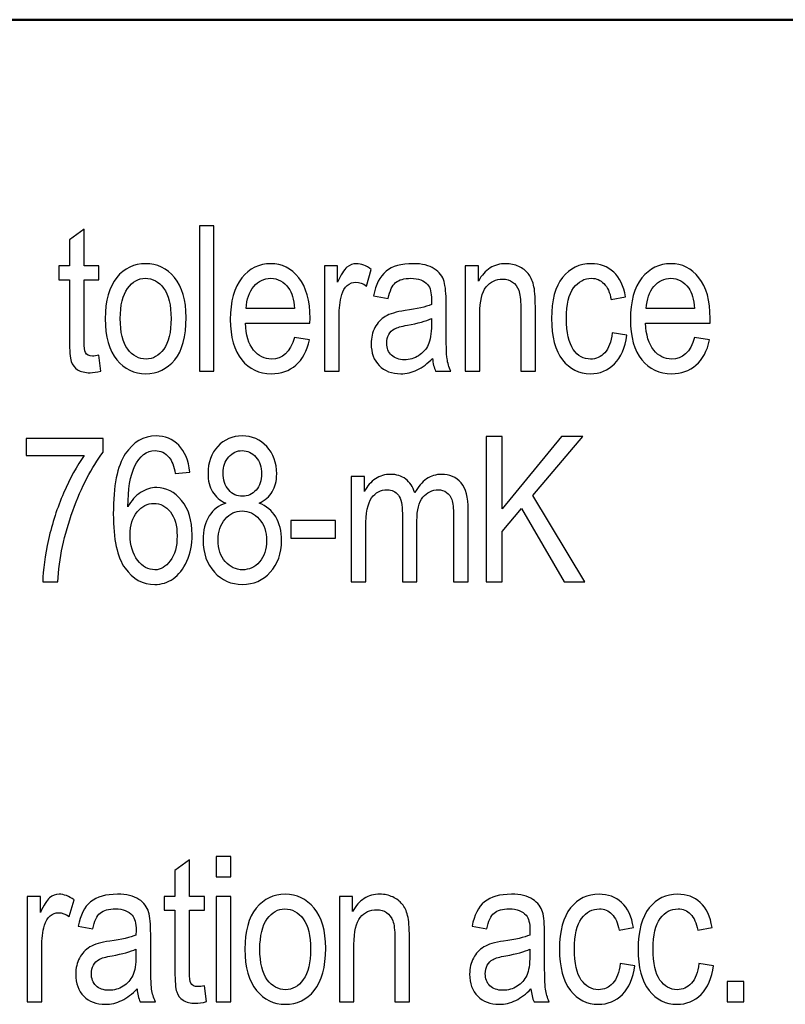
# Model space of a CAD drawing. Header units: centimetres. Extents: x -94 to 21, y -30 to 196.
# Tile 50 of 143: x 9.08 to 10.18, y -25.09 to -23.68. Entities that reach past the tile are written whole.
import ezdxf

# ---------------------------------------------------------------- set-up
doc = ezdxf.new("R2010")
doc.units = ezdxf.units.CM
doc.header["$MEASUREMENT"] = 0
doc.layers.add('Ebene 1', color=7, linetype='Continuous')

msp = doc.modelspace()

# ---------------------------------------------------------------- linework, layer by layer
at = {"layer": 'Ebene 1', "lineweight": 50}
msp.add_open_spline([(20.28137, -23.68365), (20.28137, -23.68365), (1.98279, -23.68365), (1.98279, -23.68365)], degree=3, dxfattribs=at)
at = {"layer": 'Ebene 1'}
for points, knots in [([(9.3401, -24.1853), (9.3401, -24.1853), (9.3401, -23.97785), (9.3401, -23.97785), (9.3401, -23.97785), (9.36097, -23.97785), (9.36097, -23.97785), (9.36097, -23.97785), (9.36097, -24.1853), (9.36097, -24.1853), (9.36097, -24.1853), (9.3401, -24.1853), (9.3401, -24.1853)], [0, 0, 0, 0, 0.25, 0.25, 0.25, 0.5, 0.5, 0.5, 0.75, 0.75, 0.75, 1, 1, 1, 1]), ([(9.19687, -24.16241), (9.19687, -24.16241), (9.19977, -24.18501), (9.19977, -24.18501), (9.19397, -24.18656), (9.18876, -24.18733), (9.18412, -24.18733), (9.17683, -24.18733), (9.17099, -24.18588), (9.1665, -24.18298), (9.16206, -24.18013), (9.15901, -24.17617), (9.15737, -24.17115), (9.15568, -24.16618), (9.15486, -24.15618), (9.15486, -24.14126), (9.15486, -24.14126), (9.15486, -24.05463), (9.15486, -24.05463), (9.15486, -24.05463), (9.13951, -24.05463), (9.13951, -24.05463), (9.13951, -24.05463), (9.13951, -24.03493), (9.13951, -24.03493), (9.13951, -24.03493), (9.15486, -24.03493), (9.15486, -24.03493), (9.15486, -24.03493), (9.15486, -23.99784), (9.15486, -23.99784), (9.15486, -23.99784), (9.17572, -23.98249), (9.17572, -23.98249), (9.17572, -23.98249), (9.17572, -24.03493), (9.17572, -24.03493), (9.17572, -24.03493), (9.19687, -24.03493), (9.19687, -24.03493), (9.19687, -24.03493), (9.19687, -24.05463), (9.19687, -24.05463), (9.19687, -24.05463), (9.17572, -24.05463), (9.17572, -24.05463), (9.17572, -24.05463), (9.17572, -24.14271), (9.17572, -24.14271), (9.17572, -24.15087), (9.17635, -24.15609), (9.17756, -24.15845), (9.17934, -24.16188), (9.18272, -24.16357), (9.18765, -24.16357), (9.19002, -24.16357), (9.19311, -24.16318), (9.19687, -24.16241)], [0, 0, 0, 0, 0.0526316, 0.0526316, 0.0526316, 0.1052632, 0.1052632, 0.1052632, 0.1578947, 0.1578947, 0.1578947, 0.2105263, 0.2105263, 0.2105263, 0.2631579, 0.2631579, 0.2631579, 0.3157895, 0.3157895, 0.3157895, 0.3684211, 0.3684211, 0.3684211, 0.4210526, 0.4210526, 0.4210526, 0.4736842, 0.4736842, 0.4736842, 0.5263158, 0.5263158, 0.5263158, 0.5789474, 0.5789474, 0.5789474, 0.6315789, 0.6315789, 0.6315789, 0.6842105, 0.6842105, 0.6842105, 0.7368421, 0.7368421, 0.7368421, 0.7894737, 0.7894737, 0.7894737, 0.8421053, 0.8421053, 0.8421053, 0.8947368, 0.8947368, 0.8947368, 0.9473684, 0.9473684, 0.9473684, 1, 1, 1, 1]), ([(9.20588, -24.11026), (9.20588, -24.08433), (9.21134, -24.06477), (9.2222, -24.05154), (9.23307, -24.03836), (9.24689, -24.03174), (9.26355, -24.03174), (9.27997, -24.03174), (9.29363, -24.03836), (9.30469, -24.05154), (9.3157, -24.06477), (9.32121, -24.0838), (9.32121, -24.10871), (9.32121, -24.13566), (9.3158, -24.15575), (9.30493, -24.16898), (9.29412, -24.18216), (9.28031, -24.18878), (9.26355, -24.18878), (9.24708, -24.18878), (9.23331, -24.18216), (9.22235, -24.16888), (9.21139, -24.15565), (9.20588, -24.13609), (9.20588, -24.11026)], [0, 0, 0, 0, 0.125, 0.125, 0.125, 0.25, 0.25, 0.25, 0.375, 0.375, 0.375, 0.5, 0.5, 0.5, 0.625, 0.625, 0.625, 0.75, 0.75, 0.75, 0.875, 0.875, 0.875, 1, 1, 1, 1]), ([(9.47582, -24.1372), (9.47582, -24.1372), (9.49726, -24.14039), (9.49726, -24.14039), (9.49368, -24.15638), (9.48716, -24.16845), (9.4778, -24.17656), (9.46837, -24.18472), (9.45673, -24.18878), (9.44287, -24.18878), (9.42539, -24.18878), (9.41129, -24.18216), (9.40048, -24.16888), (9.38966, -24.15565), (9.38425, -24.13653), (9.38425, -24.11152), (9.38425, -24.08558), (9.38971, -24.06583), (9.40062, -24.05217), (9.41154, -24.03855), (9.4253, -24.03174), (9.44205, -24.03174), (9.45799, -24.03174), (9.47133, -24.03841), (9.482, -24.05178), (9.49262, -24.06516), (9.49798, -24.08452), (9.49798, -24.10987), (9.49798, -24.10987), (9.49784, -24.11663), (9.49784, -24.11663), (9.49784, -24.11663), (9.40569, -24.11663), (9.40569, -24.11663), (9.40656, -24.13358), (9.41047, -24.14638), (9.41747, -24.15497), (9.42448, -24.16362), (9.43298, -24.16792), (9.44302, -24.16792), (9.45871, -24.16792), (9.46967, -24.15768), (9.47582, -24.1372)], [0, 0, 0, 0, 0.0714286, 0.0714286, 0.0714286, 0.1428571, 0.1428571, 0.1428571, 0.2142857, 0.2142857, 0.2142857, 0.2857143, 0.2857143, 0.2857143, 0.3571429, 0.3571429, 0.3571429, 0.4285714, 0.4285714, 0.4285714, 0.5, 0.5, 0.5, 0.5714286, 0.5714286, 0.5714286, 0.6428571, 0.6428571, 0.6428571, 0.7142857, 0.7142857, 0.7142857, 0.7857143, 0.7857143, 0.7857143, 0.8571429, 0.8571429, 0.8571429, 0.9285714, 0.9285714, 0.9285714, 1, 1, 1, 1]), ([(9.51847, -24.1853), (9.51847, -24.1853), (9.51847, -24.03493), (9.51847, -24.03493), (9.51847, -24.03493), (9.5373, -24.03493), (9.5373, -24.03493), (9.5373, -24.03493), (9.5373, -24.05796), (9.5373, -24.05796), (9.54213, -24.04739), (9.54652, -24.04039), (9.55053, -24.03691), (9.55454, -24.03348), (9.55903, -24.03174), (9.56405, -24.03174), (9.571, -24.03174), (9.57815, -24.03445), (9.58539, -24.03986), (9.58539, -24.03986), (9.57844, -24.06361), (9.57844, -24.06361), (9.57322, -24.05994), (9.5682, -24.05811), (9.56328, -24.05811), (9.55883, -24.05811), (9.55478, -24.05965), (9.55111, -24.06279), (9.54739, -24.06588), (9.54478, -24.07023), (9.54329, -24.07578), (9.54063, -24.08549), (9.53933, -24.09577), (9.53933, -24.10673), (9.53933, -24.10673), (9.53933, -24.1853), (9.53933, -24.1853), (9.53933, -24.1853), (9.51847, -24.1853), (9.51847, -24.1853)], [0, 0, 0, 0, 0.0769231, 0.0769231, 0.0769231, 0.1538462, 0.1538462, 0.1538462, 0.2307692, 0.2307692, 0.2307692, 0.3076923, 0.3076923, 0.3076923, 0.3846154, 0.3846154, 0.3846154, 0.4615385, 0.4615385, 0.4615385, 0.5384615, 0.5384615, 0.5384615, 0.6153846, 0.6153846, 0.6153846, 0.6923077, 0.6923077, 0.6923077, 0.7692308, 0.7692308, 0.7692308, 0.8461538, 0.8461538, 0.8461538, 0.9230769, 0.9230769, 0.9230769, 1, 1, 1, 1]), ([(9.67267, -24.16681), (9.66567, -24.1741), (9.65843, -24.17955), (9.65089, -24.18322), (9.64331, -24.18694), (9.63549, -24.18878), (9.62738, -24.18878), (9.61453, -24.18878), (9.60429, -24.18491), (9.59667, -24.17714), (9.58899, -24.16941), (9.58516, -24.15898), (9.58516, -24.14585), (9.58516, -24.13716), (9.58695, -24.12948), (9.59058, -24.12277), (9.59415, -24.11605), (9.59908, -24.11079), (9.60531, -24.10702), (9.61154, -24.10326), (9.621, -24.10046), (9.63365, -24.09867), (9.65065, -24.09626), (9.66316, -24.09336), (9.67108, -24.08998), (9.67108, -24.08998), (9.67122, -24.08346), (9.67122, -24.08346), (9.67122, -24.07313), (9.66939, -24.06588), (9.66572, -24.06168), (9.66055, -24.05565), (9.65258, -24.0526), (9.64186, -24.0526), (9.63216, -24.0526), (9.62491, -24.05463), (9.62008, -24.05864), (9.6153, -24.06265), (9.61178, -24.07023), (9.60951, -24.08129), (9.60951, -24.08129), (9.58865, -24.07752), (9.58865, -24.07752), (9.59159, -24.06154), (9.59749, -24.04995), (9.60642, -24.04266), (9.61535, -24.03536), (9.62815, -24.03174), (9.64476, -24.03174), (9.6577, -24.03174), (9.66784, -24.03416), (9.67523, -24.03903), (9.68257, -24.04386), (9.68725, -24.0499), (9.68919, -24.05705), (9.69112, -24.06424), (9.69208, -24.07467), (9.69208, -24.08843), (9.69208, -24.08843), (9.69208, -24.12238), (9.69208, -24.12238), (9.69208, -24.14614), (9.69252, -24.16111), (9.69343, -24.16729), (9.6943, -24.17342), (9.69609, -24.17946), (9.69875, -24.1853), (9.69875, -24.1853), (9.67702, -24.1853), (9.67702, -24.1853), (9.6748, -24.18013), (9.67335, -24.17395), (9.67267, -24.16681)], [0, 0, 0, 0, 0.0416667, 0.0416667, 0.0416667, 0.0833333, 0.0833333, 0.0833333, 0.125, 0.125, 0.125, 0.1666667, 0.1666667, 0.1666667, 0.2083333, 0.2083333, 0.2083333, 0.25, 0.25, 0.25, 0.2916667, 0.2916667, 0.2916667, 0.3333333, 0.3333333, 0.3333333, 0.375, 0.375, 0.375, 0.4166667, 0.4166667, 0.4166667, 0.4583333, 0.4583333, 0.4583333, 0.5, 0.5, 0.5, 0.5416667, 0.5416667, 0.5416667, 0.5833333, 0.5833333, 0.5833333, 0.625, 0.625, 0.625, 0.6666667, 0.6666667, 0.6666667, 0.7083333, 0.7083333, 0.7083333, 0.75, 0.75, 0.75, 0.7916667, 0.7916667, 0.7916667, 0.8333333, 0.8333333, 0.8333333, 0.875, 0.875, 0.875, 0.9166667, 0.9166667, 0.9166667, 0.9583333, 0.9583333, 0.9583333, 1, 1, 1, 1]), ([(9.71939, -24.1853), (9.71939, -24.1853), (9.71939, -24.03493), (9.71939, -24.03493), (9.71939, -24.03493), (9.73822, -24.03493), (9.73822, -24.03493), (9.73822, -24.03493), (9.73822, -24.05647), (9.73822, -24.05647), (9.74276, -24.04816), (9.74826, -24.04198), (9.75478, -24.03788), (9.76135, -24.03377), (9.76883, -24.03174), (9.77728, -24.03174), (9.7839, -24.03174), (9.78998, -24.03305), (9.79558, -24.03565), (9.80119, -24.03821), (9.80568, -24.04159), (9.80911, -24.0458), (9.81253, -24.05), (9.81509, -24.05545), (9.81678, -24.06216), (9.81847, -24.06883), (9.81934, -24.07911), (9.81934, -24.09297), (9.81934, -24.09297), (9.81934, -24.1853), (9.81934, -24.1853), (9.81934, -24.1853), (9.79848, -24.1853), (9.79848, -24.1853), (9.79848, -24.1853), (9.79848, -24.09394), (9.79848, -24.09394), (9.79848, -24.08288), (9.79756, -24.07482), (9.79568, -24.06975), (9.7938, -24.06468), (9.79085, -24.06072), (9.78684, -24.05792), (9.78284, -24.05516), (9.77825, -24.05376), (9.77294, -24.05376), (9.76299, -24.05376), (9.75507, -24.05748), (9.74913, -24.06492), (9.74319, -24.0724), (9.74025, -24.08515), (9.74025, -24.10326), (9.74025, -24.10326), (9.74025, -24.1853), (9.74025, -24.1853), (9.74025, -24.1853), (9.71939, -24.1853), (9.71939, -24.1853)], [0, 0, 0, 0, 0.0526316, 0.0526316, 0.0526316, 0.1052632, 0.1052632, 0.1052632, 0.1578947, 0.1578947, 0.1578947, 0.2105263, 0.2105263, 0.2105263, 0.2631579, 0.2631579, 0.2631579, 0.3157895, 0.3157895, 0.3157895, 0.3684211, 0.3684211, 0.3684211, 0.4210526, 0.4210526, 0.4210526, 0.4736842, 0.4736842, 0.4736842, 0.5263158, 0.5263158, 0.5263158, 0.5789474, 0.5789474, 0.5789474, 0.6315789, 0.6315789, 0.6315789, 0.6842105, 0.6842105, 0.6842105, 0.7368421, 0.7368421, 0.7368421, 0.7894737, 0.7894737, 0.7894737, 0.8421053, 0.8421053, 0.8421053, 0.8947368, 0.8947368, 0.8947368, 0.9473684, 0.9473684, 0.9473684, 1, 1, 1, 1]), ([(9.92902, -24.13054), (9.92902, -24.13054), (9.94989, -24.13373), (9.94989, -24.13373), (9.94753, -24.15159), (9.94159, -24.16526), (9.93211, -24.17468), (9.9226, -24.18409), (9.9112, -24.18878), (9.89792, -24.18878), (9.88175, -24.18878), (9.86847, -24.18216), (9.85804, -24.16888), (9.84761, -24.15565), (9.84239, -24.13605), (9.84239, -24.11012), (9.84239, -24.08399), (9.84765, -24.06439), (9.85818, -24.05135), (9.86876, -24.03826), (9.88228, -24.03174), (9.89879, -24.03174), (9.91159, -24.03174), (9.92231, -24.0357), (9.93105, -24.04362), (9.9398, -24.05154), (9.9454, -24.06342), (9.94786, -24.07926), (9.94786, -24.07926), (9.92757, -24.08303), (9.92757, -24.08303), (9.92559, -24.07284), (9.92216, -24.06521), (9.91724, -24.06018), (9.91231, -24.05511), (9.90642, -24.0526), (9.89952, -24.0526), (9.88923, -24.0526), (9.88073, -24.05714), (9.87397, -24.06627), (9.86721, -24.0754), (9.86383, -24.08988), (9.86383, -24.10968), (9.86383, -24.1302), (9.86707, -24.14503), (9.87349, -24.15415), (9.87991, -24.16333), (9.88812, -24.16792), (9.89816, -24.16792), (9.90608, -24.16792), (9.9128, -24.16487), (9.9184, -24.15884), (9.92395, -24.15275), (9.92752, -24.14334), (9.92902, -24.13054)], [0, 0, 0, 0, 0.0555556, 0.0555556, 0.0555556, 0.1111111, 0.1111111, 0.1111111, 0.1666667, 0.1666667, 0.1666667, 0.2222222, 0.2222222, 0.2222222, 0.2777778, 0.2777778, 0.2777778, 0.3333333, 0.3333333, 0.3333333, 0.3888889, 0.3888889, 0.3888889, 0.4444444, 0.4444444, 0.4444444, 0.5, 0.5, 0.5, 0.5555556, 0.5555556, 0.5555556, 0.6111111, 0.6111111, 0.6111111, 0.6666667, 0.6666667, 0.6666667, 0.7222222, 0.7222222, 0.7222222, 0.7777778, 0.7777778, 0.7777778, 0.8333333, 0.8333333, 0.8333333, 0.8888889, 0.8888889, 0.8888889, 0.9444444, 0.9444444, 0.9444444, 1, 1, 1, 1]), ([(10.04648, -24.1372), (10.04648, -24.1372), (10.06793, -24.14039), (10.06793, -24.14039), (10.06435, -24.15638), (10.05783, -24.16845), (10.04846, -24.17656), (10.03904, -24.18472), (10.0274, -24.18878), (10.01354, -24.18878), (9.99606, -24.18878), (9.98196, -24.18216), (9.97115, -24.16888), (9.96033, -24.15565), (9.95492, -24.13653), (9.95492, -24.11152), (9.95492, -24.08558), (9.96038, -24.06583), (9.97129, -24.05217), (9.98221, -24.03855), (9.99597, -24.03174), (10.01272, -24.03174), (10.02866, -24.03174), (10.04199, -24.03841), (10.05266, -24.05178), (10.06329, -24.06516), (10.06865, -24.08452), (10.06865, -24.10987), (10.06865, -24.10987), (10.06851, -24.11663), (10.06851, -24.11663), (10.06851, -24.11663), (9.97636, -24.11663), (9.97636, -24.11663), (9.97723, -24.13358), (9.98114, -24.14638), (9.98814, -24.15497), (9.99515, -24.16362), (10.00365, -24.16792), (10.01369, -24.16792), (10.02938, -24.16792), (10.04034, -24.15768), (10.04648, -24.1372)], [0, 0, 0, 0, 0.0714286, 0.0714286, 0.0714286, 0.1428571, 0.1428571, 0.1428571, 0.2142857, 0.2142857, 0.2142857, 0.2857143, 0.2857143, 0.2857143, 0.3571429, 0.3571429, 0.3571429, 0.4285714, 0.4285714, 0.4285714, 0.5, 0.5, 0.5, 0.5714286, 0.5714286, 0.5714286, 0.6428571, 0.6428571, 0.6428571, 0.7142857, 0.7142857, 0.7142857, 0.7857143, 0.7857143, 0.7857143, 0.8571429, 0.8571429, 0.8571429, 0.9285714, 0.9285714, 0.9285714, 1, 1, 1, 1]), ([(9.22732, -24.11016), (9.22732, -24.12967), (9.23085, -24.14416), (9.23791, -24.15367), (9.24496, -24.16318), (9.2537, -24.16792), (9.26413, -24.16792), (9.27388, -24.16792), (9.28229, -24.16314), (9.28929, -24.15353), (9.29629, -24.14392), (9.29977, -24.12948), (9.29977, -24.11016), (9.29977, -24.0908), (9.29624, -24.07636), (9.28919, -24.06685), (9.28214, -24.05734), (9.2734, -24.0526), (9.26297, -24.0526), (9.25312, -24.0526), (9.24472, -24.05738), (9.23776, -24.06695), (9.2308, -24.07646), (9.22732, -24.0909), (9.22732, -24.11016)], [0, 0, 0, 0, 0.125, 0.125, 0.125, 0.25, 0.25, 0.25, 0.375, 0.375, 0.375, 0.5, 0.5, 0.5, 0.625, 0.625, 0.625, 0.75, 0.75, 0.75, 0.875, 0.875, 0.875, 1, 1, 1, 1]), ([(9.40695, -24.09577), (9.40695, -24.09577), (9.47582, -24.09577), (9.47582, -24.09577), (9.47485, -24.08274), (9.4721, -24.07303), (9.46745, -24.06661), (9.46074, -24.05729), (9.45219, -24.0526), (9.44181, -24.0526), (9.43244, -24.0526), (9.42448, -24.05652), (9.41786, -24.06429), (9.41125, -24.07206), (9.40762, -24.08254), (9.40695, -24.09577)], [0, 0, 0, 0, 0.2, 0.2, 0.2, 0.4, 0.4, 0.4, 0.6, 0.6, 0.6, 0.8, 0.8, 0.8, 1, 1, 1, 1]), ([(9.97762, -24.09577), (9.97762, -24.09577), (10.04648, -24.09577), (10.04648, -24.09577), (10.04551, -24.08274), (10.04276, -24.07303), (10.03812, -24.06661), (10.03141, -24.05729), (10.02286, -24.0526), (10.01248, -24.0526), (10.00311, -24.0526), (9.99515, -24.05652), (9.98853, -24.06429), (9.98192, -24.07206), (9.97829, -24.08254), (9.97762, -24.09577)], [0, 0, 0, 0, 0.2, 0.2, 0.2, 0.4, 0.4, 0.4, 0.6, 0.6, 0.6, 0.8, 0.8, 0.8, 1, 1, 1, 1]), ([(9.67108, -24.10997), (9.66345, -24.11374), (9.65205, -24.11692), (9.63694, -24.11953), (9.62815, -24.12103), (9.62202, -24.12277), (9.61854, -24.1247), (9.61501, -24.12663), (9.61231, -24.12938), (9.61038, -24.13291), (9.60845, -24.13643), (9.60748, -24.14054), (9.60748, -24.14517), (9.60748, -24.15232), (9.6097, -24.15807), (9.61415, -24.16236), (9.61859, -24.16666), (9.62472, -24.16879), (9.63254, -24.16879), (9.64003, -24.16879), (9.64679, -24.16685), (9.65287, -24.16299), (9.65896, -24.15913), (9.66354, -24.15396), (9.66654, -24.14749), (9.66958, -24.14107), (9.67108, -24.13165), (9.67108, -24.11929), (9.67108, -24.11929), (9.67108, -24.10997), (9.67108, -24.10997)], [0, 0, 0, 0, 0.1, 0.1, 0.1, 0.2, 0.2, 0.2, 0.3, 0.3, 0.3, 0.4, 0.4, 0.4, 0.5, 0.5, 0.5, 0.6, 0.6, 0.6, 0.7, 0.7, 0.7, 0.8, 0.8, 0.8, 0.9, 0.9, 0.9, 1, 1, 1, 1]), ([(9.093, -24.30537), (9.093, -24.30537), (9.093, -24.28103), (9.093, -24.28103), (9.093, -24.28103), (9.20282, -24.28103), (9.20282, -24.28103), (9.20282, -24.28103), (9.20282, -24.30083), (9.20282, -24.30083), (9.18645, -24.32217), (9.17206, -24.34994), (9.15965, -24.38417), (9.14724, -24.41836), (9.14008, -24.45226), (9.1382, -24.48587), (9.1382, -24.48587), (9.11676, -24.48587), (9.11676, -24.48587), (9.11705, -24.46849), (9.1198, -24.44821), (9.12497, -24.42507), (9.13018, -24.40194), (9.13733, -24.37988), (9.14646, -24.35892), (9.15554, -24.33796), (9.16535, -24.3201), (9.17587, -24.30537), (9.17587, -24.30537), (9.093, -24.30537), (9.093, -24.30537)], [0, 0, 0, 0, 0.1, 0.1, 0.1, 0.2, 0.2, 0.2, 0.3, 0.3, 0.3, 0.4, 0.4, 0.4, 0.5, 0.5, 0.5, 0.6, 0.6, 0.6, 0.7, 0.7, 0.7, 0.8, 0.8, 0.8, 0.9, 0.9, 0.9, 1, 1, 1, 1]), ([(9.3266, -24.32913), (9.3266, -24.32913), (9.30574, -24.33115), (9.30574, -24.33115), (9.30376, -24.32048), (9.30086, -24.31285), (9.297, -24.30831), (9.29145, -24.3017), (9.28478, -24.29841), (9.27696, -24.29841), (9.26484, -24.29841), (9.25508, -24.30595), (9.24774, -24.32106), (9.24146, -24.3341), (9.23827, -24.35337), (9.23817, -24.37886), (9.24295, -24.36974), (9.24899, -24.36288), (9.25628, -24.3582), (9.26358, -24.35351), (9.27126, -24.35115), (9.27937, -24.35115), (9.2929, -24.35115), (9.30463, -24.35728), (9.31472, -24.3695), (9.32477, -24.38171), (9.32979, -24.39808), (9.32979, -24.41856), (9.32979, -24.43241), (9.32728, -24.44502), (9.32221, -24.45627), (9.31718, -24.46757), (9.31067, -24.47587), (9.30275, -24.48128), (9.29483, -24.48664), (9.28609, -24.48935), (9.27657, -24.48935), (9.25937, -24.48935), (9.24522, -24.48162), (9.23407, -24.46612), (9.22292, -24.45067), (9.21736, -24.42488), (9.21736, -24.38876), (9.21736, -24.34868), (9.22306, -24.3201), (9.23446, -24.3031), (9.24585, -24.28605), (9.26048, -24.27755), (9.27826, -24.27755), (9.29116, -24.27755), (9.30197, -24.28195), (9.31071, -24.29079), (9.31941, -24.29957), (9.32472, -24.31237), (9.3266, -24.32913)], [0, 0, 0, 0, 0.0555556, 0.0555556, 0.0555556, 0.1111111, 0.1111111, 0.1111111, 0.1666667, 0.1666667, 0.1666667, 0.2222222, 0.2222222, 0.2222222, 0.2777778, 0.2777778, 0.2777778, 0.3333333, 0.3333333, 0.3333333, 0.3888889, 0.3888889, 0.3888889, 0.4444444, 0.4444444, 0.4444444, 0.5, 0.5, 0.5, 0.5555556, 0.5555556, 0.5555556, 0.6111111, 0.6111111, 0.6111111, 0.6666667, 0.6666667, 0.6666667, 0.7222222, 0.7222222, 0.7222222, 0.7777778, 0.7777778, 0.7777778, 0.8333333, 0.8333333, 0.8333333, 0.8888889, 0.8888889, 0.8888889, 0.9444444, 0.9444444, 0.9444444, 1, 1, 1, 1]), ([(9.3778, -24.37341), (9.36944, -24.36964), (9.36312, -24.36423), (9.35887, -24.35718), (9.35457, -24.35018), (9.35244, -24.34139), (9.35244, -24.33091), (9.35244, -24.31517), (9.35708, -24.30233), (9.3663, -24.29243), (9.37557, -24.28253), (9.38722, -24.27755), (9.40123, -24.27755), (9.41528, -24.27755), (9.42701, -24.28262), (9.43638, -24.29272), (9.4457, -24.30281), (9.45038, -24.31585), (9.45038, -24.33178), (9.45038, -24.34178), (9.44831, -24.35023), (9.44415, -24.35718), (9.44, -24.36414), (9.43372, -24.36954), (9.42527, -24.37341), (9.43561, -24.37746), (9.44353, -24.38398), (9.44903, -24.39306), (9.45458, -24.40209), (9.45734, -24.41334), (9.45734, -24.42672), (9.45734, -24.44516), (9.45198, -24.46023), (9.44131, -24.47187), (9.43063, -24.4835), (9.41735, -24.48935), (9.40156, -24.48935), (9.38558, -24.48935), (9.37219, -24.4835), (9.36152, -24.47187), (9.35085, -24.46023), (9.34549, -24.44497), (9.34549, -24.42599), (9.34549, -24.41213), (9.34834, -24.40069), (9.35409, -24.39171), (9.35978, -24.38273), (9.3677, -24.37659), (9.3778, -24.37341)], [0, 0, 0, 0, 0.0625, 0.0625, 0.0625, 0.125, 0.125, 0.125, 0.1875, 0.1875, 0.1875, 0.25, 0.25, 0.25, 0.3125, 0.3125, 0.3125, 0.375, 0.375, 0.375, 0.4375, 0.4375, 0.4375, 0.5, 0.5, 0.5, 0.5625, 0.5625, 0.5625, 0.625, 0.625, 0.625, 0.6875, 0.6875, 0.6875, 0.75, 0.75, 0.75, 0.8125, 0.8125, 0.8125, 0.875, 0.875, 0.875, 0.9375, 0.9375, 0.9375, 1, 1, 1, 1]), ([(9.7494, -24.48587), (9.7494, -24.48587), (9.7494, -24.27842), (9.7494, -24.27842), (9.7494, -24.27842), (9.772, -24.27842), (9.772, -24.27842), (9.772, -24.27842), (9.772, -24.38128), (9.772, -24.38128), (9.772, -24.38128), (9.85647, -24.27842), (9.85647, -24.27842), (9.85647, -24.27842), (9.88684, -24.27842), (9.88684, -24.27842), (9.88684, -24.27842), (9.81556, -24.36259), (9.81556, -24.36259), (9.81556, -24.36259), (9.88993, -24.48587), (9.88993, -24.48587), (9.88993, -24.48587), (9.86024, -24.48587), (9.86024, -24.48587), (9.86024, -24.48587), (9.79977, -24.38118), (9.79977, -24.38118), (9.79977, -24.38118), (9.772, -24.41397), (9.772, -24.41397), (9.772, -24.41397), (9.772, -24.48587), (9.772, -24.48587), (9.772, -24.48587), (9.7494, -24.48587), (9.7494, -24.48587)], [0, 0, 0, 0, 0.0833333, 0.0833333, 0.0833333, 0.1666667, 0.1666667, 0.1666667, 0.25, 0.25, 0.25, 0.3333333, 0.3333333, 0.3333333, 0.4166667, 0.4166667, 0.4166667, 0.5, 0.5, 0.5, 0.5833333, 0.5833333, 0.5833333, 0.6666667, 0.6666667, 0.6666667, 0.75, 0.75, 0.75, 0.8333333, 0.8333333, 0.8333333, 0.9166667, 0.9166667, 0.9166667, 1, 1, 1, 1]), ([(9.37388, -24.33014), (9.37388, -24.34038), (9.37654, -24.34849), (9.38191, -24.35453), (9.38722, -24.36056), (9.39379, -24.3636), (9.40156, -24.3636), (9.40915, -24.3636), (9.41562, -24.36061), (9.42093, -24.35467), (9.42629, -24.34873), (9.42894, -24.34101), (9.42894, -24.33159), (9.42894, -24.32183), (9.42619, -24.31387), (9.42073, -24.30769), (9.41523, -24.30151), (9.40876, -24.29841), (9.40127, -24.29841), (9.39379, -24.29841), (9.38737, -24.30146), (9.38196, -24.30749), (9.37659, -24.31353), (9.37388, -24.32111), (9.37388, -24.33014)], [0, 0, 0, 0, 0.125, 0.125, 0.125, 0.25, 0.25, 0.25, 0.375, 0.375, 0.375, 0.5, 0.5, 0.5, 0.625, 0.625, 0.625, 0.75, 0.75, 0.75, 0.875, 0.875, 0.875, 1, 1, 1, 1]), ([(9.55659, -24.48587), (9.55659, -24.48587), (9.55659, -24.3355), (9.55659, -24.3355), (9.55659, -24.3355), (9.57542, -24.3355), (9.57542, -24.3355), (9.57542, -24.3355), (9.57542, -24.35675), (9.57542, -24.35675), (9.57957, -24.34892), (9.58483, -24.34289), (9.59131, -24.33869), (9.59782, -24.33444), (9.60487, -24.33231), (9.6126, -24.33231), (9.62125, -24.33231), (9.62855, -24.33453), (9.63448, -24.33903), (9.64042, -24.34347), (9.64467, -24.34999), (9.64723, -24.35858), (9.65216, -24.34984), (9.65781, -24.34327), (9.66418, -24.33888), (9.67056, -24.33449), (9.67761, -24.33231), (9.68533, -24.33231), (9.69716, -24.33231), (9.70648, -24.33632), (9.71329, -24.34434), (9.7201, -24.35235), (9.72348, -24.36515), (9.72348, -24.38277), (9.72348, -24.38277), (9.72348, -24.48587), (9.72348, -24.48587), (9.72348, -24.48587), (9.70262, -24.48587), (9.70262, -24.48587), (9.70262, -24.48587), (9.70262, -24.39122), (9.70262, -24.39122), (9.70262, -24.3805), (9.70185, -24.37288), (9.7003, -24.36838), (9.69871, -24.36394), (9.6962, -24.36047), (9.69272, -24.358), (9.6892, -24.35554), (9.68528, -24.35433), (9.68094, -24.35433), (9.67196, -24.35433), (9.66466, -24.35791), (9.65897, -24.365), (9.65332, -24.37215), (9.65047, -24.38331), (9.65047, -24.39861), (9.65047, -24.39861), (9.65047, -24.48587), (9.65047, -24.48587), (9.65047, -24.48587), (9.62961, -24.48587), (9.62961, -24.48587), (9.62961, -24.48587), (9.62961, -24.38828), (9.62961, -24.38828), (9.62961, -24.37582), (9.62772, -24.36708), (9.62391, -24.36196), (9.62009, -24.35689), (9.61483, -24.35433), (9.60816, -24.35433), (9.59869, -24.35433), (9.59121, -24.3582), (9.5857, -24.36587), (9.5802, -24.37355), (9.57745, -24.38755), (9.57745, -24.40793), (9.57745, -24.40793), (9.57745, -24.48587), (9.57745, -24.48587), (9.57745, -24.48587), (9.55659, -24.48587), (9.55659, -24.48587)], [0, 0, 0, 0, 0.0357143, 0.0357143, 0.0357143, 0.0714286, 0.0714286, 0.0714286, 0.1071429, 0.1071429, 0.1071429, 0.1428571, 0.1428571, 0.1428571, 0.1785714, 0.1785714, 0.1785714, 0.2142857, 0.2142857, 0.2142857, 0.25, 0.25, 0.25, 0.2857143, 0.2857143, 0.2857143, 0.3214286, 0.3214286, 0.3214286, 0.3571429, 0.3571429, 0.3571429, 0.3928571, 0.3928571, 0.3928571, 0.4285714, 0.4285714, 0.4285714, 0.4642857, 0.4642857, 0.4642857, 0.5, 0.5, 0.5, 0.5357143, 0.5357143, 0.5357143, 0.5714286, 0.5714286, 0.5714286, 0.6071429, 0.6071429, 0.6071429, 0.6428571, 0.6428571, 0.6428571, 0.6785714, 0.6785714, 0.6785714, 0.7142857, 0.7142857, 0.7142857, 0.75, 0.75, 0.75, 0.7857143, 0.7857143, 0.7857143, 0.8214286, 0.8214286, 0.8214286, 0.8571429, 0.8571429, 0.8571429, 0.8928571, 0.8928571, 0.8928571, 0.9285714, 0.9285714, 0.9285714, 0.9642857, 0.9642857, 0.9642857, 1, 1, 1, 1]), ([(9.24141, -24.41865), (9.24141, -24.43367), (9.24493, -24.44569), (9.25203, -24.45482), (9.25908, -24.46395), (9.2673, -24.46849), (9.27667, -24.46849), (9.28488, -24.46849), (9.29217, -24.46419), (9.29864, -24.45559), (9.30511, -24.447), (9.30835, -24.43522), (9.30835, -24.4202), (9.30835, -24.40547), (9.30516, -24.39403), (9.29874, -24.38591), (9.29232, -24.3778), (9.28449, -24.37374), (9.27522, -24.37374), (9.26619, -24.37374), (9.25826, -24.3778), (9.25155, -24.38586), (9.24479, -24.39393), (9.24141, -24.40484), (9.24141, -24.41865)], [0, 0, 0, 0, 0.125, 0.125, 0.125, 0.25, 0.25, 0.25, 0.375, 0.375, 0.375, 0.5, 0.5, 0.5, 0.625, 0.625, 0.625, 0.75, 0.75, 0.75, 0.875, 0.875, 0.875, 1, 1, 1, 1]), ([(9.36693, -24.42604), (9.36693, -24.43879), (9.37031, -24.44903), (9.37712, -24.4568), (9.38394, -24.46457), (9.3921, -24.46849), (9.40156, -24.46849), (9.41112, -24.46849), (9.41924, -24.46472), (9.4259, -24.45719), (9.43256, -24.44961), (9.4359, -24.43951), (9.4359, -24.42691), (9.4359, -24.41416), (9.43247, -24.40392), (9.42561, -24.39615), (9.41875, -24.38838), (9.41055, -24.38446), (9.40098, -24.38446), (9.39152, -24.38446), (9.38346, -24.38833), (9.37683, -24.39605), (9.37021, -24.40378), (9.36693, -24.41378), (9.36693, -24.42604)], [0, 0, 0, 0, 0.125, 0.125, 0.125, 0.25, 0.25, 0.25, 0.375, 0.375, 0.375, 0.5, 0.5, 0.5, 0.625, 0.625, 0.625, 0.75, 0.75, 0.75, 0.875, 0.875, 0.875, 1, 1, 1, 1]), ([(9.47043, -24.42358), (9.47043, -24.42358), (9.47043, -24.39808), (9.47043, -24.39808), (9.47043, -24.39808), (9.53447, -24.39808), (9.53447, -24.39808), (9.53447, -24.39808), (9.53447, -24.42358), (9.53447, -24.42358), (9.53447, -24.42358), (9.47043, -24.42358), (9.47043, -24.42358)], [0, 0, 0, 0, 0.25, 0.25, 0.25, 0.5, 0.5, 0.5, 0.75, 0.75, 0.75, 1, 1, 1, 1]), ([(9.36411, -24.90672), (9.36411, -24.90672), (9.36411, -24.87745), (9.36411, -24.87745), (9.36411, -24.87745), (9.38497, -24.87745), (9.38497, -24.87745), (9.38497, -24.87745), (9.38497, -24.90672), (9.38497, -24.90672), (9.38497, -24.90672), (9.36411, -24.90672), (9.36411, -24.90672)], [0, 0, 0, 0, 0.25, 0.25, 0.25, 0.5, 0.5, 0.5, 0.75, 0.75, 0.75, 1, 1, 1, 1]), ([(9.34724, -25.06201), (9.34724, -25.06201), (9.35014, -25.08461), (9.35014, -25.08461), (9.34434, -25.08616), (9.33913, -25.08693), (9.33449, -25.08693), (9.3272, -25.08693), (9.32136, -25.08548), (9.31687, -25.08258), (9.31243, -25.07973), (9.30938, -25.07577), (9.30774, -25.07075), (9.30605, -25.06578), (9.30523, -25.05578), (9.30523, -25.04086), (9.30523, -25.04086), (9.30523, -24.95423), (9.30523, -24.95423), (9.30523, -24.95423), (9.28988, -24.95423), (9.28988, -24.95423), (9.28988, -24.95423), (9.28988, -24.93453), (9.28988, -24.93453), (9.28988, -24.93453), (9.30523, -24.93453), (9.30523, -24.93453), (9.30523, -24.93453), (9.30523, -24.89744), (9.30523, -24.89744), (9.30523, -24.89744), (9.32609, -24.88209), (9.32609, -24.88209), (9.32609, -24.88209), (9.32609, -24.93453), (9.32609, -24.93453), (9.32609, -24.93453), (9.34724, -24.93453), (9.34724, -24.93453), (9.34724, -24.93453), (9.34724, -24.95423), (9.34724, -24.95423), (9.34724, -24.95423), (9.32609, -24.95423), (9.32609, -24.95423), (9.32609, -24.95423), (9.32609, -25.04231), (9.32609, -25.04231), (9.32609, -25.05047), (9.32672, -25.05569), (9.32793, -25.05805), (9.32971, -25.06148), (9.33309, -25.06317), (9.33802, -25.06317), (9.34039, -25.06317), (9.34348, -25.06278), (9.34724, -25.06201)], [0, 0, 0, 0, 0.0526316, 0.0526316, 0.0526316, 0.1052632, 0.1052632, 0.1052632, 0.1578947, 0.1578947, 0.1578947, 0.2105263, 0.2105263, 0.2105263, 0.2631579, 0.2631579, 0.2631579, 0.3157895, 0.3157895, 0.3157895, 0.3684211, 0.3684211, 0.3684211, 0.4210526, 0.4210526, 0.4210526, 0.4736842, 0.4736842, 0.4736842, 0.5263158, 0.5263158, 0.5263158, 0.5789474, 0.5789474, 0.5789474, 0.6315789, 0.6315789, 0.6315789, 0.6842105, 0.6842105, 0.6842105, 0.7368421, 0.7368421, 0.7368421, 0.7894737, 0.7894737, 0.7894737, 0.8421053, 0.8421053, 0.8421053, 0.8947368, 0.8947368, 0.8947368, 0.9473684, 0.9473684, 0.9473684, 1, 1, 1, 1]), ([(9.09446, -25.0849), (9.09446, -25.0849), (9.09446, -24.93453), (9.09446, -24.93453), (9.09446, -24.93453), (9.11329, -24.93453), (9.11329, -24.93453), (9.11329, -24.93453), (9.11329, -24.95756), (9.11329, -24.95756), (9.11812, -24.94699), (9.12251, -24.93999), (9.12652, -24.93651), (9.13053, -24.93308), (9.13502, -24.93134), (9.14004, -24.93134), (9.14699, -24.93134), (9.15415, -24.93405), (9.16139, -24.93946), (9.16139, -24.93946), (9.15444, -24.96321), (9.15444, -24.96321), (9.14921, -24.95954), (9.14419, -24.95771), (9.13927, -24.95771), (9.13482, -24.95771), (9.13077, -24.95925), (9.1271, -24.96239), (9.12338, -24.96548), (9.12077, -24.96983), (9.11928, -24.97538), (9.11662, -24.98509), (9.11532, -24.99537), (9.11532, -25.00633), (9.11532, -25.00633), (9.11532, -25.0849), (9.11532, -25.0849), (9.11532, -25.0849), (9.09446, -25.0849), (9.09446, -25.0849)], [0, 0, 0, 0, 0.0769231, 0.0769231, 0.0769231, 0.1538462, 0.1538462, 0.1538462, 0.2307692, 0.2307692, 0.2307692, 0.3076923, 0.3076923, 0.3076923, 0.3846154, 0.3846154, 0.3846154, 0.4615385, 0.4615385, 0.4615385, 0.5384615, 0.5384615, 0.5384615, 0.6153846, 0.6153846, 0.6153846, 0.6923077, 0.6923077, 0.6923077, 0.7692308, 0.7692308, 0.7692308, 0.8461538, 0.8461538, 0.8461538, 0.9230769, 0.9230769, 0.9230769, 1, 1, 1, 1]), ([(9.25127, -25.06641), (9.24427, -25.0737), (9.23703, -25.07915), (9.22949, -25.08282), (9.22191, -25.08654), (9.21409, -25.08838), (9.20598, -25.08838), (9.19313, -25.08838), (9.18289, -25.08451), (9.17527, -25.07674), (9.16759, -25.06901), (9.16377, -25.05858), (9.16377, -25.04545), (9.16377, -25.03676), (9.16556, -25.02908), (9.16918, -25.02237), (9.17275, -25.01565), (9.17768, -25.01039), (9.18391, -25.00662), (9.19014, -25.00286), (9.1996, -25.00006), (9.21225, -24.99827), (9.22925, -24.99586), (9.24176, -24.99296), (9.24968, -24.98958), (9.24968, -24.98958), (9.24982, -24.98306), (9.24982, -24.98306), (9.24982, -24.97273), (9.24799, -24.96548), (9.24432, -24.96128), (9.23915, -24.95525), (9.23118, -24.9522), (9.22046, -24.9522), (9.21076, -24.9522), (9.20351, -24.95423), (9.19868, -24.95824), (9.1939, -24.96225), (9.19038, -24.96983), (9.18811, -24.98089), (9.18811, -24.98089), (9.16725, -24.97712), (9.16725, -24.97712), (9.17019, -24.96114), (9.17609, -24.94955), (9.18502, -24.94226), (9.19395, -24.93496), (9.20675, -24.93134), (9.22336, -24.93134), (9.2363, -24.93134), (9.24644, -24.93376), (9.25383, -24.93863), (9.26117, -24.94346), (9.26585, -24.9495), (9.26779, -24.95665), (9.26973, -24.96384), (9.27069, -24.97427), (9.27069, -24.98803), (9.27069, -24.98803), (9.27069, -25.02198), (9.27069, -25.02198), (9.27069, -25.04574), (9.27113, -25.06071), (9.27204, -25.06689), (9.27291, -25.07302), (9.2747, -25.07906), (9.27736, -25.0849), (9.27736, -25.0849), (9.25562, -25.0849), (9.25562, -25.0849), (9.2534, -25.07973), (9.25195, -25.07355), (9.25127, -25.06641)], [0, 0, 0, 0, 0.0416667, 0.0416667, 0.0416667, 0.0833333, 0.0833333, 0.0833333, 0.125, 0.125, 0.125, 0.1666667, 0.1666667, 0.1666667, 0.2083333, 0.2083333, 0.2083333, 0.25, 0.25, 0.25, 0.2916667, 0.2916667, 0.2916667, 0.3333333, 0.3333333, 0.3333333, 0.375, 0.375, 0.375, 0.4166667, 0.4166667, 0.4166667, 0.4583333, 0.4583333, 0.4583333, 0.5, 0.5, 0.5, 0.5416667, 0.5416667, 0.5416667, 0.5833333, 0.5833333, 0.5833333, 0.625, 0.625, 0.625, 0.6666667, 0.6666667, 0.6666667, 0.7083333, 0.7083333, 0.7083333, 0.75, 0.75, 0.75, 0.7916667, 0.7916667, 0.7916667, 0.8333333, 0.8333333, 0.8333333, 0.875, 0.875, 0.875, 0.9166667, 0.9166667, 0.9166667, 0.9583333, 0.9583333, 0.9583333, 1, 1, 1, 1]), ([(9.40498, -25.00986), (9.40498, -24.98393), (9.41044, -24.96437), (9.4213, -24.95114), (9.43217, -24.93796), (9.44598, -24.93134), (9.46264, -24.93134), (9.47906, -24.93134), (9.49272, -24.93796), (9.50379, -24.95114), (9.5148, -24.96437), (9.52031, -24.9834), (9.52031, -25.00831), (9.52031, -25.03526), (9.5149, -25.05535), (9.50403, -25.06858), (9.49321, -25.08176), (9.4794, -25.08838), (9.46264, -25.08838), (9.44617, -25.08838), (9.43241, -25.08176), (9.42145, -25.06848), (9.41049, -25.05525), (9.40498, -25.03569), (9.40498, -25.00986)], [0, 0, 0, 0, 0.125, 0.125, 0.125, 0.25, 0.25, 0.25, 0.375, 0.375, 0.375, 0.5, 0.5, 0.5, 0.625, 0.625, 0.625, 0.75, 0.75, 0.75, 0.875, 0.875, 0.875, 1, 1, 1, 1]), ([(9.53978, -25.0849), (9.53978, -25.0849), (9.53978, -24.93453), (9.53978, -24.93453), (9.53978, -24.93453), (9.55861, -24.93453), (9.55861, -24.93453), (9.55861, -24.93453), (9.55861, -24.95607), (9.55861, -24.95607), (9.56315, -24.94776), (9.56865, -24.94158), (9.57517, -24.93748), (9.58174, -24.93337), (9.58922, -24.93134), (9.59767, -24.93134), (9.60429, -24.93134), (9.61037, -24.93265), (9.61597, -24.93525), (9.62159, -24.93781), (9.62608, -24.94119), (9.62951, -24.9454), (9.63293, -24.9496), (9.63549, -24.95505), (9.63718, -24.96176), (9.63887, -24.96843), (9.63974, -24.97871), (9.63974, -24.99257), (9.63974, -24.99257), (9.63974, -25.0849), (9.63974, -25.0849), (9.63974, -25.0849), (9.61887, -25.0849), (9.61887, -25.0849), (9.61887, -25.0849), (9.61887, -24.99354), (9.61887, -24.99354), (9.61887, -24.98248), (9.61795, -24.97442), (9.61607, -24.96935), (9.61419, -24.96428), (9.61124, -24.96032), (9.60723, -24.95752), (9.60323, -24.95476), (9.59864, -24.95336), (9.59333, -24.95336), (9.58338, -24.95336), (9.57546, -24.95708), (9.56952, -24.96452), (9.56358, -24.972), (9.56064, -24.98475), (9.56064, -25.00286), (9.56064, -25.00286), (9.56064, -25.0849), (9.56064, -25.0849), (9.56064, -25.0849), (9.53978, -25.0849), (9.53978, -25.0849)], [0, 0, 0, 0, 0.0526316, 0.0526316, 0.0526316, 0.1052632, 0.1052632, 0.1052632, 0.1578947, 0.1578947, 0.1578947, 0.2105263, 0.2105263, 0.2105263, 0.2631579, 0.2631579, 0.2631579, 0.3157895, 0.3157895, 0.3157895, 0.3684211, 0.3684211, 0.3684211, 0.4210526, 0.4210526, 0.4210526, 0.4736842, 0.4736842, 0.4736842, 0.5263158, 0.5263158, 0.5263158, 0.5789474, 0.5789474, 0.5789474, 0.6315789, 0.6315789, 0.6315789, 0.6842105, 0.6842105, 0.6842105, 0.7368421, 0.7368421, 0.7368421, 0.7894737, 0.7894737, 0.7894737, 0.8421053, 0.8421053, 0.8421053, 0.8947368, 0.8947368, 0.8947368, 0.9473684, 0.9473684, 0.9473684, 1, 1, 1, 1]), ([(9.8131, -25.06641), (9.8061, -25.0737), (9.79886, -25.07915), (9.79132, -25.08282), (9.78374, -25.08654), (9.77592, -25.08838), (9.76781, -25.08838), (9.75496, -25.08838), (9.74472, -25.08451), (9.73709, -25.07674), (9.72941, -25.06901), (9.72559, -25.05858), (9.72559, -25.04545), (9.72559, -25.03676), (9.72738, -25.02908), (9.731, -25.02237), (9.73457, -25.01565), (9.73951, -25.01039), (9.74574, -25.00662), (9.75197, -25.00286), (9.76143, -25.00006), (9.77408, -24.99827), (9.79108, -24.99586), (9.80359, -24.99296), (9.81151, -24.98958), (9.81151, -24.98958), (9.81165, -24.98306), (9.81165, -24.98306), (9.81165, -24.97273), (9.80982, -24.96548), (9.80615, -24.96128), (9.80098, -24.95525), (9.79301, -24.9522), (9.78229, -24.9522), (9.77259, -24.9522), (9.76534, -24.95423), (9.76051, -24.95824), (9.75573, -24.96225), (9.75221, -24.96983), (9.74994, -24.98089), (9.74994, -24.98089), (9.72907, -24.97712), (9.72907, -24.97712), (9.73201, -24.96114), (9.73791, -24.94955), (9.74685, -24.94226), (9.75578, -24.93496), (9.76858, -24.93134), (9.78519, -24.93134), (9.79813, -24.93134), (9.80827, -24.93376), (9.81566, -24.93863), (9.823, -24.94346), (9.82768, -24.9495), (9.82962, -24.95665), (9.83155, -24.96384), (9.83251, -24.97427), (9.83251, -24.98803), (9.83251, -24.98803), (9.83251, -25.02198), (9.83251, -25.02198), (9.83251, -25.04574), (9.83295, -25.06071), (9.83386, -25.06689), (9.83473, -25.07302), (9.83652, -25.07906), (9.83918, -25.0849), (9.83918, -25.0849), (9.81745, -25.0849), (9.81745, -25.0849), (9.81523, -25.07973), (9.81378, -25.07355), (9.8131, -25.06641)], [0, 0, 0, 0, 0.0416667, 0.0416667, 0.0416667, 0.0833333, 0.0833333, 0.0833333, 0.125, 0.125, 0.125, 0.1666667, 0.1666667, 0.1666667, 0.2083333, 0.2083333, 0.2083333, 0.25, 0.25, 0.25, 0.2916667, 0.2916667, 0.2916667, 0.3333333, 0.3333333, 0.3333333, 0.375, 0.375, 0.375, 0.4166667, 0.4166667, 0.4166667, 0.4583333, 0.4583333, 0.4583333, 0.5, 0.5, 0.5, 0.5416667, 0.5416667, 0.5416667, 0.5833333, 0.5833333, 0.5833333, 0.625, 0.625, 0.625, 0.6666667, 0.6666667, 0.6666667, 0.7083333, 0.7083333, 0.7083333, 0.75, 0.75, 0.75, 0.7916667, 0.7916667, 0.7916667, 0.8333333, 0.8333333, 0.8333333, 0.875, 0.875, 0.875, 0.9166667, 0.9166667, 0.9166667, 0.9583333, 0.9583333, 0.9583333, 1, 1, 1, 1]), ([(9.94036, -25.03014), (9.94036, -25.03014), (9.96122, -25.03333), (9.96122, -25.03333), (9.95886, -25.05119), (9.95292, -25.06486), (9.94345, -25.07428), (9.93394, -25.08369), (9.92254, -25.08838), (9.90926, -25.08838), (9.89309, -25.08838), (9.87981, -25.08176), (9.86938, -25.06848), (9.85895, -25.05525), (9.85372, -25.03565), (9.85372, -25.00972), (9.85372, -24.98359), (9.85899, -24.96399), (9.86952, -24.95095), (9.8801, -24.93786), (9.89362, -24.93134), (9.91013, -24.93134), (9.92293, -24.93134), (9.93365, -24.9353), (9.94239, -24.94322), (9.95113, -24.95114), (9.95673, -24.96302), (9.95919, -24.97886), (9.95919, -24.97886), (9.93891, -24.98263), (9.93891, -24.98263), (9.93693, -24.97244), (9.9335, -24.96481), (9.92858, -24.95978), (9.92365, -24.95471), (9.91776, -24.9522), (9.91086, -24.9522), (9.90057, -24.9522), (9.89207, -24.95674), (9.88531, -24.96587), (9.87855, -24.975), (9.87517, -24.98948), (9.87517, -25.00928), (9.87517, -25.0298), (9.87841, -25.04463), (9.88483, -25.05375), (9.89125, -25.06293), (9.89946, -25.06752), (9.9095, -25.06752), (9.91742, -25.06752), (9.92414, -25.06447), (9.92974, -25.05844), (9.93529, -25.05235), (9.93886, -25.04294), (9.94036, -25.03014)], [0, 0, 0, 0, 0.0555556, 0.0555556, 0.0555556, 0.1111111, 0.1111111, 0.1111111, 0.1666667, 0.1666667, 0.1666667, 0.2222222, 0.2222222, 0.2222222, 0.2777778, 0.2777778, 0.2777778, 0.3333333, 0.3333333, 0.3333333, 0.3888889, 0.3888889, 0.3888889, 0.4444444, 0.4444444, 0.4444444, 0.5, 0.5, 0.5, 0.5555556, 0.5555556, 0.5555556, 0.6111111, 0.6111111, 0.6111111, 0.6666667, 0.6666667, 0.6666667, 0.7222222, 0.7222222, 0.7222222, 0.7777778, 0.7777778, 0.7777778, 0.8333333, 0.8333333, 0.8333333, 0.8888889, 0.8888889, 0.8888889, 0.9444444, 0.9444444, 0.9444444, 1, 1, 1, 1]), ([(10.05255, -25.03014), (10.05255, -25.03014), (10.07341, -25.03333), (10.07341, -25.03333), (10.07105, -25.05119), (10.06511, -25.06486), (10.05564, -25.07428), (10.04613, -25.08369), (10.03473, -25.08838), (10.02145, -25.08838), (10.00528, -25.08838), (9.992, -25.08176), (9.98157, -25.06848), (9.97113, -25.05525), (9.96591, -25.03565), (9.96591, -25.00972), (9.96591, -24.98359), (9.97117, -24.96399), (9.98171, -24.95095), (9.99229, -24.93786), (10.00581, -24.93134), (10.02232, -24.93134), (10.03512, -24.93134), (10.04584, -24.9353), (10.05458, -24.94322), (10.06332, -24.95114), (10.06892, -24.96302), (10.07138, -24.97886), (10.07138, -24.97886), (10.0511, -24.98263), (10.0511, -24.98263), (10.04912, -24.97244), (10.04569, -24.96481), (10.04077, -24.95978), (10.03584, -24.95471), (10.02995, -24.9522), (10.02305, -24.9522), (10.01276, -24.9522), (10.00426, -24.95674), (9.9975, -24.96587), (9.99074, -24.975), (9.98736, -24.98948), (9.98736, -25.00928), (9.98736, -25.0298), (9.9906, -25.04463), (9.99702, -25.05375), (10.00344, -25.06293), (10.01165, -25.06752), (10.02169, -25.06752), (10.02961, -25.06752), (10.03633, -25.06447), (10.04193, -25.05844), (10.04748, -25.05235), (10.05105, -25.04294), (10.05255, -25.03014)], [0, 0, 0, 0, 0.0555556, 0.0555556, 0.0555556, 0.1111111, 0.1111111, 0.1111111, 0.1666667, 0.1666667, 0.1666667, 0.2222222, 0.2222222, 0.2222222, 0.2777778, 0.2777778, 0.2777778, 0.3333333, 0.3333333, 0.3333333, 0.3888889, 0.3888889, 0.3888889, 0.4444444, 0.4444444, 0.4444444, 0.5, 0.5, 0.5, 0.5555556, 0.5555556, 0.5555556, 0.6111111, 0.6111111, 0.6111111, 0.6666667, 0.6666667, 0.6666667, 0.7222222, 0.7222222, 0.7222222, 0.7777778, 0.7777778, 0.7777778, 0.8333333, 0.8333333, 0.8333333, 0.8888889, 0.8888889, 0.8888889, 0.9444444, 0.9444444, 0.9444444, 1, 1, 1, 1]), ([(9.36411, -25.0849), (9.36411, -25.0849), (9.36411, -24.93453), (9.36411, -24.93453), (9.36411, -24.93453), (9.38497, -24.93453), (9.38497, -24.93453), (9.38497, -24.93453), (9.38497, -25.0849), (9.38497, -25.0849), (9.38497, -25.0849), (9.36411, -25.0849), (9.36411, -25.0849)], [0, 0, 0, 0, 0.25, 0.25, 0.25, 0.5, 0.5, 0.5, 0.75, 0.75, 0.75, 1, 1, 1, 1]), ([(9.42642, -25.00976), (9.42642, -25.02927), (9.42995, -25.04376), (9.437, -25.05327), (9.44405, -25.06278), (9.45279, -25.06752), (9.46322, -25.06752), (9.47297, -25.06752), (9.48138, -25.06274), (9.48838, -25.05313), (9.49538, -25.04352), (9.49886, -25.02908), (9.49886, -25.00976), (9.49886, -24.9904), (9.49533, -24.97596), (9.48828, -24.96645), (9.48123, -24.95694), (9.47249, -24.9522), (9.46206, -24.9522), (9.45221, -24.9522), (9.44381, -24.95698), (9.43685, -24.96655), (9.4299, -24.97606), (9.42642, -24.9905), (9.42642, -25.00976)], [0, 0, 0, 0, 0.125, 0.125, 0.125, 0.25, 0.25, 0.25, 0.375, 0.375, 0.375, 0.5, 0.5, 0.5, 0.625, 0.625, 0.625, 0.75, 0.75, 0.75, 0.875, 0.875, 0.875, 1, 1, 1, 1]), ([(9.24968, -25.00957), (9.24205, -25.01334), (9.23065, -25.01652), (9.21554, -25.01913), (9.20675, -25.02063), (9.20062, -25.02237), (9.19714, -25.0243), (9.19361, -25.02623), (9.19091, -25.02898), (9.18898, -25.03251), (9.18705, -25.03603), (9.18608, -25.04014), (9.18608, -25.04477), (9.18608, -25.05192), (9.1883, -25.05767), (9.19275, -25.06196), (9.19719, -25.06626), (9.20332, -25.06839), (9.21114, -25.06839), (9.21863, -25.06839), (9.22539, -25.06645), (9.23147, -25.06259), (9.23756, -25.05873), (9.24214, -25.05356), (9.24514, -25.04709), (9.24818, -25.04067), (9.24968, -25.03125), (9.24968, -25.01889), (9.24968, -25.01889), (9.24968, -25.00957), (9.24968, -25.00957)], [0, 0, 0, 0, 0.1, 0.1, 0.1, 0.2, 0.2, 0.2, 0.3, 0.3, 0.3, 0.4, 0.4, 0.4, 0.5, 0.5, 0.5, 0.6, 0.6, 0.6, 0.7, 0.7, 0.7, 0.8, 0.8, 0.8, 0.9, 0.9, 0.9, 1, 1, 1, 1]), ([(9.81151, -25.00957), (9.80388, -25.01334), (9.79248, -25.01652), (9.77737, -25.01913), (9.76858, -25.02063), (9.76245, -25.02237), (9.75897, -25.0243), (9.75544, -25.02623), (9.75274, -25.02898), (9.75081, -25.03251), (9.74888, -25.03603), (9.74791, -25.04014), (9.74791, -25.04477), (9.74791, -25.05192), (9.75013, -25.05767), (9.75458, -25.06196), (9.75902, -25.06626), (9.76515, -25.06839), (9.77297, -25.06839), (9.78046, -25.06839), (9.78722, -25.06645), (9.7933, -25.06259), (9.79939, -25.05873), (9.80397, -25.05356), (9.80697, -25.04709), (9.81001, -25.04067), (9.81151, -25.03125), (9.81151, -25.01889), (9.81151, -25.01889), (9.81151, -25.00957), (9.81151, -25.00957)], [0, 0, 0, 0, 0.1, 0.1, 0.1, 0.2, 0.2, 0.2, 0.3, 0.3, 0.3, 0.4, 0.4, 0.4, 0.5, 0.5, 0.5, 0.6, 0.6, 0.6, 0.7, 0.7, 0.7, 0.8, 0.8, 0.8, 0.9, 0.9, 0.9, 1, 1, 1, 1]), ([(10.09297, -25.0849), (10.09297, -25.0849), (10.09297, -25.05593), (10.09297, -25.05593), (10.09297, -25.05593), (10.11673, -25.05593), (10.11673, -25.05593), (10.11673, -25.05593), (10.11673, -25.0849), (10.11673, -25.0849), (10.11673, -25.0849), (10.09297, -25.0849), (10.09297, -25.0849)], [0, 0, 0, 0, 0.25, 0.25, 0.25, 0.5, 0.5, 0.5, 0.75, 0.75, 0.75, 1, 1, 1, 1])]:
    msp.add_open_spline(points, degree=3, knots=knots, dxfattribs=at)

doc.saveas('drawing.dxf')
